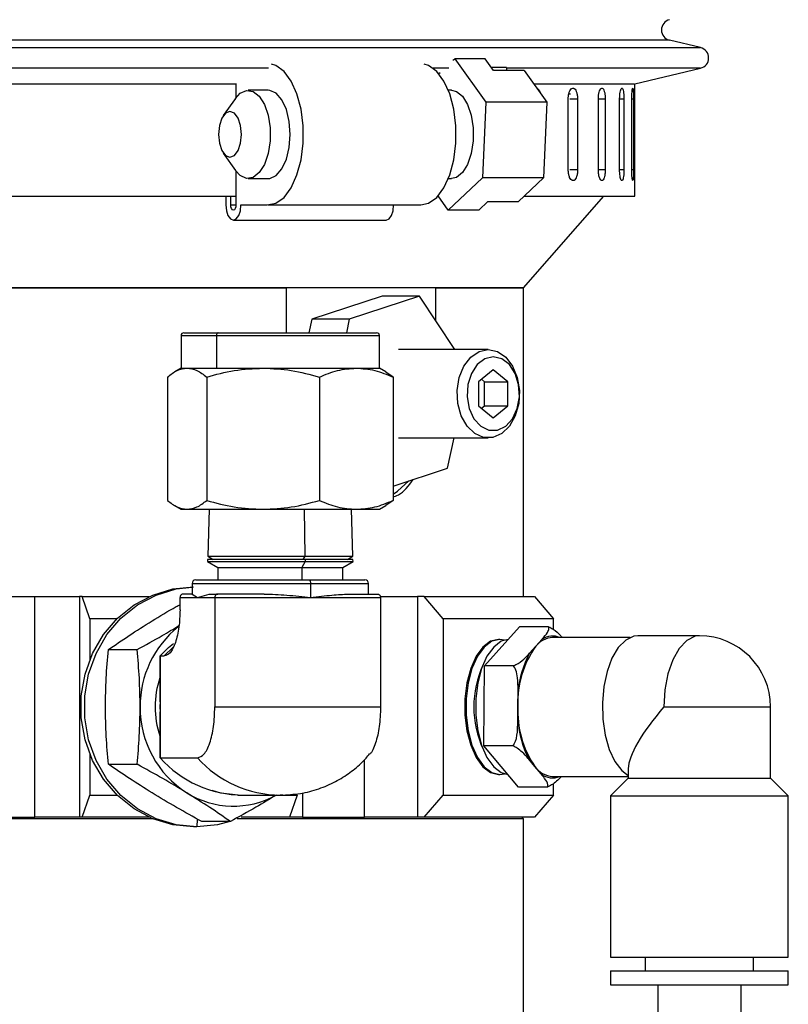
# Model space of a CAD drawing. Header units: inches. Extents: x 2.6 to 39.6, y 3.9 to 32.3.
# Tile 68 of 74: x 36.5 to 38.7, y 19.7 to 22.5. Entities that reach past the tile are written whole.
import ezdxf

# ---------------------------------------------------------------- set-up
doc = ezdxf.new("R2010")
doc.units = ezdxf.units.IN
doc.header["$MEASUREMENT"] = 0

msp = doc.modelspace()

# ---------------------------------------------------------------- linework, layer by layer
at = {"color": 7, "linetype": 'Continuous', "lineweight": 25}
for p, q in [((34.4309, 22.3837), (38.4343, 22.3837)), ((38.3466, 22.4045), (35.372, 22.4045)), ((38.4343, 22.3837), (38.3466, 22.4045)), ((37.7326, 22.3477), (37.7375, 22.3523)), ((37.7375, 22.3523), (37.8258, 22.229)), ((37.8241, 22.3523), (37.7375, 22.3523)), ((37.8478, 22.3192), (37.8241, 22.3523)), ((37.2093, 22.3253), (35.3234, 22.3253)), ((37.7213, 22.3253), (37.6765, 22.3253)), ((37.8846, 22.3278), (37.8416, 22.3278)), ((37.8846, 22.3278), (37.8842, 22.3192)), ((38.4343, 22.3253), (37.8845, 22.3253)), ((38.2481, 22.2812), (38.4343, 22.3253)), ((37.6925, 22.3101), (37.6962, 22.3136)), ((37.9344, 22.3192), (37.8478, 22.3192)), ((37.9344, 22.3192), (37.999, 22.229)), ((34.6189, 22.2808), (37.1174, 22.2808)), ((37.1174, 22.2821), (37.1174, 22.2414)), ((37.9619, 22.2808), (38.2464, 22.2808)), ((38.2481, 21.9628), (38.2481, 22.2812)), ((37.1163, 22.2399), (37.0817, 22.1909)), ((37.2087, 22.2628), (37.1524, 22.2628)), ((37.7283, 22.2628), (37.7197, 22.2628)), ((38.0658, 22.2516), (38.0622, 22.2516)), ((37.8258, 22.229), (37.8165, 22.0146)), ((37.999, 22.229), (37.8258, 22.229)), ((37.999, 22.229), (37.9897, 22.0146)), ((38.0594, 22.0378), (38.0594, 22.2378)), ((38.086, 22.2378), (38.0635, 22.2378)), ((38.086, 22.2378), (38.086, 22.0378)), ((38.1447, 22.0378), (38.1447, 22.2378)), ((38.1643, 22.2378), (38.1447, 22.2378)), ((38.1643, 22.2378), (38.1643, 22.0378)), ((38.205, 22.0378), (38.205, 22.2378)), ((38.2174, 22.2378), (38.205, 22.2378)), ((38.2174, 22.2378), (38.2174, 22.0378)), ((38.2395, 22.0378), (38.2395, 22.2378)), ((38.2445, 22.2378), (38.2395, 22.2378)), ((38.2445, 22.2378), (38.2445, 22.0378)), ((37.0817, 22.0848), (37.1163, 22.0358)), ((37.1174, 22.0343), (37.1174, 21.9379)), ((38.086, 22.0378), (38.0635, 22.0378)), ((38.1643, 22.0378), (38.1447, 22.0378)), ((38.2174, 22.0378), (38.205, 22.0378)), ((38.2445, 22.0378), (38.2395, 22.0378)), ((37.1524, 22.0128), (37.2087, 22.0128)), ((37.8165, 22.0146), (37.719, 21.9234)), ((37.7197, 22.0128), (37.7283, 22.0128)), ((37.9897, 22.0146), (37.8165, 22.0146)), ((37.9897, 22.0146), (37.9183, 21.9479)), ((34.6171, 21.9628), (37.1174, 21.9628)), ((37.0886, 21.9628), (37.0886, 21.9379)), ((37.1028, 21.9379), (37.1028, 21.9628)), ((37.719, 21.9234), (37.6905, 21.9633)), ((37.9326, 21.7028), (38.1607, 21.9628)), ((37.9344, 21.9628), (38.2481, 21.9628)), ((37.1028, 21.9379), (37.1174, 21.9379)), ((37.1315, 21.9379), (37.2064, 21.9379)), ((37.2087, 21.9378), (37.6417, 21.9378)), ((37.8056, 21.9234), (37.8318, 21.9479)), ((37.8318, 21.9479), (37.9183, 21.9479)), ((37.8056, 21.9234), (37.719, 21.9234)), ((37.1101, 21.895), (37.543, 21.895)), ((37.9326, 21.7028), (34.9326, 21.7028)), ((35.6042, 21.7028), (37.261, 21.7028)), ((37.261, 21.5753), (37.261, 21.7028)), ((37.6831, 21.7028), (37.6831, 21.6101)), ((37.6831, 21.7028), (37.9326, 21.7028)), ((37.9326, 20.8278), (37.9326, 21.7028)), ((37.5316, 21.6789), (37.3327, 21.6138)), ((37.6377, 21.6789), (37.4388, 21.6138)), ((37.6377, 21.6789), (37.5316, 21.6789)), ((37.7375, 21.5278), (37.6377, 21.6789)), ((37.3327, 21.6138), (37.3244, 21.5753)), ((37.4388, 21.6138), (37.3327, 21.6138)), ((37.4388, 21.6138), (37.4305, 21.5753)), ((36.962, 21.5679), (36.962, 21.4753)), ((36.962, 21.5679), (37.0624, 21.5679)), ((37.0624, 21.5679), (37.0624, 21.4753)), ((37.0624, 21.5679), (37.5245, 21.5679)), ((37.5245, 21.4753), (37.5245, 21.5679)), ((37.8327, 21.5278), (37.5781, 21.5278)), ((36.962, 21.4753), (36.9439, 21.4649)), ((36.962, 21.4753), (36.9789, 21.4753)), ((36.9789, 21.4753), (37.0624, 21.4753)), ((37.0624, 21.4753), (37.1944, 21.4753)), ((37.1944, 21.4753), (37.4587, 21.4753)), ((37.4587, 21.4753), (37.5245, 21.4753)), ((37.5425, 21.4649), (37.5245, 21.4753)), ((37.563, 21.4502), (37.5421, 21.4642)), ((37.8469, 21.471), (37.8051, 21.4369)), ((37.8886, 21.4369), (37.8469, 21.471)), ((36.9234, 21.4502), (36.9234, 21.1004)), ((37.0345, 21.4502), (37.0345, 21.1004)), ((37.3543, 21.4502), (37.3543, 21.1004)), ((37.563, 21.4502), (37.563, 21.1004)), ((37.8051, 21.4369), (37.8051, 21.3687)), ((37.8223, 21.4369), (37.8137, 21.4439)), ((37.8223, 21.4369), (37.8886, 21.4369)), ((37.8223, 21.3687), (37.8223, 21.4369)), ((37.8886, 21.3687), (37.8886, 21.4369)), ((37.8051, 21.3687), (37.8469, 21.3346)), ((37.8137, 21.3617), (37.8223, 21.3687)), ((37.8223, 21.3687), (37.8886, 21.3687)), ((37.8469, 21.3346), (37.8886, 21.3687)), ((37.5781, 21.2778), (37.8327, 21.2778)), ((37.7174, 21.1918), (37.736, 21.2778)), ((37.563, 21.1413), (37.7174, 21.1918)), ((37.563, 21.1004), (37.5421, 21.0864)), ((36.9439, 21.0857), (36.962, 21.0753)), ((36.962, 21.0753), (36.9789, 21.0753)), ((36.9789, 21.0753), (37.1944, 21.0753)), ((37.0416, 21.0753), (37.0375, 20.9421)), ((37.1944, 21.0753), (37.4587, 21.0753)), ((37.3136, 20.9421), (37.3122, 21.0753)), ((37.449, 20.9421), (37.4448, 21.0753)), ((37.4587, 21.0753), (37.5245, 21.0753)), ((37.5245, 21.0753), (37.5425, 21.0857)), ((37.0372, 20.9334), (37.037, 20.9271)), ((37.3137, 20.9334), (37.0372, 20.9334)), ((37.0375, 20.9421), (37.0526, 20.9334)), ((37.0375, 20.9421), (37.3136, 20.9421)), ((37.3084, 20.9334), (37.3136, 20.9421)), ((37.3136, 20.9421), (37.449, 20.9421)), ((37.3137, 20.9334), (37.3137, 20.9271)), ((37.4492, 20.9334), (37.3137, 20.9334)), ((37.4338, 20.9334), (37.449, 20.9421)), ((37.4494, 20.9271), (37.4492, 20.9334)), ((37.037, 20.9271), (37.0661, 20.9103)), ((37.037, 20.9271), (37.3137, 20.9271)), ((37.0661, 20.9103), (37.0661, 20.8753)), ((37.0661, 20.9103), (37.3038, 20.9103)), ((37.3137, 20.9271), (37.3038, 20.9103)), ((37.3038, 20.9103), (37.3038, 20.8753)), ((37.3038, 20.9103), (37.4203, 20.9103)), ((37.3137, 20.9271), (37.4494, 20.9271)), ((37.4203, 20.9103), (37.4494, 20.9271)), ((37.4203, 20.8753), (37.4203, 20.9103)), ((36.9932, 20.8653), (36.9932, 20.8353)), ((36.9932, 20.8653), (37.3287, 20.8653)), ((37.3287, 20.8653), (37.3287, 20.8253)), ((37.3287, 20.8653), (37.4932, 20.8653)), ((37.4932, 20.8353), (37.4932, 20.8653)), ((36.318, 20.8278), (36.5472, 20.8278)), ((36.5472, 20.2028), (36.5472, 20.8278)), ((36.5472, 20.8278), (36.6742, 20.8278)), ((36.6742, 20.8278), (36.6742, 20.2028)), ((36.6819, 20.8278), (36.6742, 20.8278)), ((36.7033, 20.7653), (36.6819, 20.8278)), ((36.6819, 20.8278), (36.8711, 20.8278)), ((36.9589, 20.7903), (36.9589, 20.8253)), ((36.9589, 20.8253), (37.0083, 20.8253)), ((36.9937, 20.8353), (36.9697, 20.8353)), ((36.9937, 20.8353), (37.0083, 20.8253)), ((37.0083, 20.8253), (37.0416, 20.8353)), ((37.0083, 20.8253), (37.0577, 20.8253)), ((37.0416, 20.8353), (37.0657, 20.8353)), ((37.0577, 20.8253), (37.3287, 20.8253)), ((37.0577, 20.8253), (37.0577, 20.5153)), ((37.3287, 20.8253), (37.5275, 20.8253)), ((37.527, 20.8278), (37.6317, 20.8278)), ((37.5275, 20.8253), (37.5275, 20.5153)), ((37.6317, 20.8278), (37.6317, 20.2028)), ((37.6512, 20.8278), (37.6317, 20.8278)), ((37.7053, 20.7653), (37.6512, 20.8278)), ((37.6512, 20.8278), (37.9637, 20.8278)), ((37.9637, 20.8278), (38.0178, 20.7653)), ((36.7804, 20.7653), (36.7033, 20.7653)), ((36.7033, 20.7653), (36.7033, 20.6493)), ((38.0178, 20.7653), (37.7053, 20.7653)), ((37.7053, 20.7653), (37.7053, 20.2653)), ((38.0178, 20.7344), (38.0178, 20.7653)), ((37.8222, 20.6319), (37.9214, 20.7426)), ((38.0038, 20.7426), (37.9214, 20.7426)), ((37.8653, 20.7068), (37.8616, 20.7068)), ((37.9673, 20.6872), (37.9851, 20.7072)), ((38.2349, 20.7122), (38.0152, 20.7122)), ((38.4312, 20.7169), (38.2566, 20.7169)), ((36.756, 20.6777), (36.8373, 20.6777)), ((37.9494, 20.6673), (37.9673, 20.6872)), ((36.9017, 20.6598), (36.9017, 20.5294)), ((36.9023, 20.6597), (36.9023, 20.5153)), ((36.9023, 20.6597), (36.9142, 20.6597)), ((37.8205, 20.4046), (37.8222, 20.6319)), ((37.9045, 20.6319), (37.8222, 20.6319)), ((37.9168, 20.5182), (37.9171, 20.5591)), ((36.9023, 20.5153), (36.9035, 20.5294)), ((36.9023, 20.5153), (36.9023, 20.371)), ((36.9035, 20.5012), (36.9023, 20.5153)), ((37.0577, 20.5153), (37.5275, 20.5153)), ((37.9165, 20.4773), (37.9168, 20.5182)), ((38.3304, 20.5153), (38.6328, 20.5153)), ((38.6328, 20.3136), (38.6328, 20.5153)), ((36.9017, 20.5012), (36.9017, 20.3709)), ((37.9029, 20.4046), (37.8205, 20.4046)), ((37.9181, 20.288), (37.8205, 20.4046)), ((36.7033, 20.3814), (36.7033, 20.2653)), ((36.9023, 20.371), (37.0083, 20.371)), ((36.756, 20.3529), (36.8373, 20.3529)), ((37.4818, 20.2028), (37.4818, 20.3658)), ((37.9648, 20.3463), (37.9472, 20.3673)), ((37.9823, 20.3253), (37.9648, 20.3463)), ((37.8616, 20.3238), (37.8653, 20.3238)), ((37.8653, 20.3239), (37.8788, 20.3258)), ((37.8653, 20.3238), (37.8789, 20.3258)), ((38.0152, 20.3185), (38.2296, 20.3185)), ((38.2296, 20.3136), (38.1792, 20.2632)), ((38.2296, 20.3408), (38.2296, 20.3136)), ((38.2296, 20.3136), (38.6058, 20.3136)), ((38.6058, 20.3136), (38.6328, 20.3136)), ((38.6832, 20.2632), (38.6328, 20.3136)), ((38.0004, 20.288), (37.9181, 20.288)), ((38.0178, 20.2653), (38.0178, 20.2982)), ((36.6819, 20.2028), (36.7033, 20.2653)), ((36.7033, 20.2653), (36.7804, 20.2653)), ((37.1235, 20.2653), (37.1372, 20.2653)), ((37.1372, 20.2653), (37.2432, 20.2653)), ((37.2503, 20.2654), (37.2432, 20.2653)), ((37.2432, 20.2653), (37.2906, 20.2653)), ((37.2906, 20.2653), (37.2692, 20.2028)), ((37.3062, 20.2717), (37.3062, 20.2028)), ((37.6512, 20.2028), (37.7053, 20.2653)), ((37.7053, 20.2653), (38.0178, 20.2653)), ((38.0178, 20.2653), (37.9637, 20.2028)), ((38.1792, 20.2632), (38.1792, 19.8065)), ((38.1792, 20.2632), (38.6494, 20.2632)), ((38.6494, 20.2632), (38.6832, 20.2632)), ((38.6832, 19.8065), (38.6832, 20.2632)), ((36.318, 20.2028), (36.5472, 20.2028)), ((36.6742, 20.2028), (36.5472, 20.2028)), ((36.6819, 20.2028), (36.6742, 20.2028)), ((36.8711, 20.2028), (36.6819, 20.2028)), ((37.2692, 20.2028), (37.1327, 20.2028)), ((37.3062, 20.2028), (37.2692, 20.2028)), ((37.3062, 20.2028), (37.4818, 20.2028)), ((37.6317, 20.2028), (37.4818, 20.2028)), ((37.6512, 20.2028), (37.6317, 20.2028)), ((37.9637, 20.2028), (37.6512, 20.2028)), ((37.9326, 20.1978), (37.9276, 20.2028)), ((36.8827, 20.1978), (34.9326, 20.1978)), ((37.0068, 20.1753), (36.997, 20.1753)), ((37.0079, 20.1975), (37.0068, 20.1753)), ((37.1016, 20.1906), (37.0203, 20.1906)), ((37.9326, 20.1978), (37.1211, 20.1978)), ((37.9326, 19.2078), (37.9326, 20.1978)), ((38.1792, 19.8065), (38.6494, 19.8065)), ((38.2777, 19.8065), (38.2777, 19.7671)), ((38.5847, 19.7671), (38.5847, 19.8065)), ((38.6494, 19.8065), (38.6832, 19.8065)), ((38.1792, 19.7671), (38.1792, 19.7277)), ((38.1792, 19.7671), (38.6494, 19.7671)), ((38.6494, 19.7671), (38.6832, 19.7671)), ((38.6832, 19.7277), (38.6832, 19.7671)), ((38.1792, 19.7277), (38.6494, 19.7277)), ((38.3131, 19.7277), (38.3131, 18.8029)), ((38.5493, 18.8029), (38.5493, 19.7277)), ((38.6494, 19.7277), (38.6832, 19.7277))]:
    msp.add_line(p, q, dxfattribs=at)
at = {"color": 7, "linetype": 'Continuous', "lineweight": 25, "flags": 128}
for points in [[(37.2064, 21.9379), (37.2307, 21.9428), (37.2538, 21.9593), (37.2741, 21.9865), (37.2905, 22.0228), (37.302, 22.0659), (37.3079, 22.1134), (37.3079, 22.1623), (37.302, 22.2097), (37.2905, 22.2529), (37.2741, 22.2891), (37.2538, 22.3164), (37.2307, 22.3329), (37.2181, 22.3369)], [(37.6417, 21.9378), (37.6637, 21.9428), (37.6867, 21.9593), (37.7071, 21.9865), (37.7235, 22.0228), (37.735, 22.0659), (37.7409, 22.1134), (37.7409, 22.1623), (37.735, 22.2097), (37.7235, 22.2529), (37.7071, 22.2891), (37.6867, 22.3164), (37.6637, 22.3329), (37.6511, 22.3369)], [(37.1163, 22.2399), (37.1296, 22.2542), (37.1477, 22.2625), (37.1663, 22.2597), (37.1836, 22.2461), (37.1982, 22.2228), (37.2087, 22.1921), (37.2142, 22.1565), (37.2142, 22.1192), (37.2087, 22.0836), (37.1982, 22.0528), (37.1836, 22.0296), (37.1663, 22.016), (37.1477, 22.0132), (37.1296, 22.0215), (37.1163, 22.0358)], [(37.2712, 22.1378), (37.2684, 22.1747), (37.2603, 22.2082), (37.2477, 22.2356), (37.2315, 22.2542), (37.2133, 22.2625), (37.2087, 22.2628)], [(37.7283, 22.2628), (37.7422, 22.2597), (37.7595, 22.2461), (37.7741, 22.2228), (37.7846, 22.1921), (37.7901, 22.1565), (37.7901, 22.1192), (37.7846, 22.0836), (37.7741, 22.0528), (37.7595, 22.0296), (37.7422, 22.016), (37.7283, 22.0128)], [(37.0679, 22.1378), (37.0704, 22.113), (37.0774, 22.0919), (37.088, 22.0778), (37.1004, 22.0728), (37.1129, 22.0778), (37.1234, 22.0919), (37.1305, 22.113), (37.1329, 22.1378), (37.1305, 22.1627), (37.1234, 22.1838), (37.1129, 22.1979), (37.1004, 22.2028), (37.088, 22.1979), (37.0774, 22.1838), (37.0704, 22.1627), (37.0679, 22.1378)], [(37.2087, 22.0128), (37.2133, 22.0132), (37.2315, 22.0215), (37.2477, 22.0401), (37.2603, 22.0674), (37.2684, 22.101), (37.2712, 22.1378)], [(37.0886, 21.9379), (37.0903, 21.9215), (37.0949, 21.9076), (37.1019, 21.8983), (37.1101, 21.895), (37.1183, 21.8983), (37.1252, 21.9076), (37.1299, 21.9215), (37.1315, 21.9379)], [(37.1174, 21.9379), (37.1168, 21.9323), (37.1152, 21.9276), (37.1129, 21.9244), (37.1101, 21.9233), (37.1073, 21.9244), (37.1049, 21.9276), (37.1033, 21.9323), (37.1028, 21.9379)], [(37.543, 21.895), (37.5513, 21.8983), (37.5582, 21.9076), (37.5629, 21.9215), (37.5645, 21.9379)], [(37.0672, 21.5753), (37.0663, 21.5752), (37.0654, 21.5748), (37.0645, 21.5741), (37.0638, 21.5732), (37.0632, 21.572), (37.0628, 21.5708), (37.0625, 21.5694), (37.0624, 21.5679)], [(37.8327, 21.5278), (37.8587, 21.5223), (37.8825, 21.5061), (37.9018, 21.4808), (37.915, 21.4485), (37.9208, 21.4122), (37.9189, 21.375), (37.9092, 21.3403), (37.8928, 21.3112), (37.871, 21.2902), (37.8459, 21.2792), (37.8195, 21.2792), (37.7943, 21.2902), (37.7726, 21.3112), (37.7561, 21.3403), (37.7465, 21.375), (37.7445, 21.4122), (37.7504, 21.4485), (37.7636, 21.4808), (37.7829, 21.5061), (37.8066, 21.5223), (37.8327, 21.5278)], [(37.8468, 21.5078), (37.8227, 21.5021), (37.8012, 21.4857), (37.7847, 21.4603), (37.7749, 21.4286), (37.7728, 21.3942), (37.7788, 21.3606), (37.7922, 21.3317), (37.8115, 21.3105), (37.8346, 21.2993), (37.8591, 21.2993), (37.8822, 21.3105), (37.9015, 21.3317), (37.9148, 21.3606), (37.9208, 21.3942), (37.9188, 21.4286), (37.909, 21.4603), (37.8924, 21.4857), (37.8709, 21.5021), (37.8468, 21.5078)], [(37.563, 21.118), (37.5758, 21.1269), (37.6074, 21.1558)], [(37.3253, 20.8753), (37.326, 20.8751), (37.3266, 20.8746), (37.3272, 20.8736), (37.3277, 20.8724), (37.3281, 20.8709), (37.3285, 20.8692), (37.3286, 20.8673), (37.3287, 20.8653)], [(36.997, 20.1753), (36.9382, 20.1811), (36.8815, 20.1983), (36.8288, 20.2263), (36.7817, 20.2641), (36.742, 20.3104), (36.711, 20.3638), (36.6897, 20.4223), (36.6788, 20.484), (36.6788, 20.5467), (36.6897, 20.6084), (36.711, 20.6669), (36.742, 20.7202), (36.7817, 20.7666), (36.8288, 20.8044), (36.8815, 20.8324), (36.9382, 20.8495), (36.997, 20.8553)], [(37.0068, 20.1753), (36.9481, 20.1811), (36.8914, 20.1983), (36.8386, 20.2263), (36.7916, 20.2641), (36.7518, 20.3104), (36.7208, 20.3638), (36.6995, 20.4223), (36.6887, 20.484), (36.6887, 20.5467), (36.6995, 20.6084), (36.7208, 20.6669), (36.7518, 20.7202), (36.7916, 20.7666), (36.8386, 20.8044), (36.8914, 20.8324), (36.9481, 20.8495), (36.9932, 20.855)], [(37.8616, 20.7068), (37.8386, 20.7013), (37.8171, 20.6849), (37.7981, 20.6587), (37.7828, 20.6241), (37.772, 20.5832), (37.7665, 20.5384), (37.7665, 20.4922), (37.772, 20.4474), (37.7828, 20.4065), (37.7981, 20.372), (37.8171, 20.3458), (37.8386, 20.3294), (37.8616, 20.3238)], [(37.8788, 20.7049), (37.8653, 20.7068), (37.8424, 20.7012), (37.8208, 20.6849), (37.8018, 20.6587), (37.7865, 20.6241), (37.7758, 20.5832), (37.7702, 20.5384), (37.7702, 20.4922), (37.7758, 20.4474), (37.7865, 20.4066), (37.8018, 20.372), (37.8208, 20.3458), (37.8424, 20.3294), (37.8653, 20.3239)], [(37.8789, 20.7049), (37.8653, 20.7068), (37.8424, 20.7013), (37.8208, 20.6849), (37.8018, 20.6587), (37.7865, 20.6241), (37.7757, 20.5832), (37.7702, 20.5384), (37.7702, 20.4922), (37.7757, 20.4474), (37.7865, 20.4065), (37.8018, 20.372), (37.8208, 20.3458), (37.8424, 20.3294), (37.8653, 20.3238), (37.8653, 20.3238)], [(37.8893, 20.7067), (37.8696, 20.7013), (37.848, 20.6849), (37.829, 20.6587), (37.8137, 20.6241), (37.803, 20.5832), (37.7974, 20.5384), (37.7974, 20.4922), (37.803, 20.4474), (37.8137, 20.4065), (37.829, 20.372), (37.848, 20.3458), (37.8696, 20.3294), (37.888, 20.324)], [(38.2566, 20.7169), (38.2449, 20.7155), (38.2222, 20.7047), (38.2012, 20.6837), (38.1833, 20.6537), (38.1693, 20.6161), (38.1601, 20.5731), (38.156, 20.527), (38.1574, 20.4803), (38.1641, 20.4355), (38.1758, 20.395), (38.1918, 20.3609), (38.2114, 20.3352), (38.2296, 20.3211)], [(38.4312, 20.7169), (38.419, 20.7154), (38.3955, 20.7038), (38.3739, 20.6812), (38.3558, 20.649), (38.342, 20.609), (38.3333, 20.5636), (38.3304, 20.5153)], [(36.9023, 20.6597), (36.9262, 20.6834), (36.94, 20.6951)], [(36.9401, 20.6852), (36.9382, 20.6834), (36.9142, 20.6597)], [(37.1235, 20.2653), (37.0747, 20.2708), (37.0496, 20.278)], [(37.1036, 20.1913), (37.0655, 20.1811), (37.0068, 20.1753)]]:
    msp.add_lwpolyline(points, dxfattribs=at)
at = {"color": 7, "linetype": 'Continuous', "lineweight": 25}
for centre, radius, start, end in [((38.3535, 22.4337), 0.03, 103.3212, 256.6788), ((38.4274, 22.3545), 0.03, 283.3212, 76.6788), ((36.9694, 21.5679), 0.00741, 90, 180), ((37.517, 21.5679), 0.00741, 0, 90), ((37.0032, 20.8653), 0.01, 90, 180), ((37.4832, 20.8653), 0.01, 0, 90), ((37.1325, 20.518), 0.2866, 128.5198, 180.5325), ((38.0188, 20.6468), 0.0655, 93.12, 141.8437), ((38.0151, 20.6624), 0.0539, 67.54, 123.7855), ((38.4312, 20.5153), 0.2016, 0, 90), ((38.1838, 20.5306), 0.2672, 144.1063, 182.6461), ((38.1991, 20.5339), 0.2831, 151.8744, 174.878), ((38.0804, 20.5153), 0.2886, 155.4618, 204.5382), ((37.1532, 20.5153), 0.2647, 161.8949, 198.1051), ((37.1308, 20.5122), 0.2848, 179.3756, 237.5869), ((38.1931, 20.5026), 0.2767, 176.772, 214.401), ((38.2089, 20.4996), 0.2932, 184.3538, 206.8192), ((37.1392, 20.5837), 0.3184, 221.9259, 269.6452), ((37.2452, 20.5837), 0.3184, 221.9228, 269.6482), ((38.0183, 20.3838), 0.0653, 214.9505, 267.279), ((38.015, 20.3684), 0.0541, 232.8325, 292.5037), ((37.1102, 20.4848), 0.2507, 238.201, 298.8897)]:
    msp.add_arc(centre, radius, start, end, dxfattribs=at)
msp.add_ellipse((38.4312, 20.5153), major_axis=(0.1947, 0.1947), ratio=0.267949, start_param=1.832596, end_param=2.879793, dxfattribs=at)
for points, knots in [([(37.9712, 22.2678), (37.9714, 22.2678), (37.9725, 22.2674), (37.9744, 22.2658), (37.9768, 22.2632), (37.9788, 22.2597), (37.9803, 22.2566), (37.9809, 22.2546), (37.9811, 22.254)], [0, 0, 0, 0, 0.047351, 0.268185, 0.482807, 0.703652, 0.918302, 1, 1, 1, 1]), ([(38.0594, 22.2378), (38.0595, 22.2413), (38.0598, 22.2483), (38.0622, 22.2576), (38.0657, 22.2646), (38.0699, 22.2687), (38.0745, 22.2692), (38.0788, 22.2662), (38.0824, 22.26), (38.0849, 22.2514), (38.0859, 22.2435), (38.0859, 22.2389), (38.086, 22.2378)], [0, 0, 0, 0, 0.107362, 0.214723, 0.322094, 0.429472, 0.536839, 0.644195, 0.751556, 0.858932, 0.966307, 1, 1, 1, 1]), ([(38.1447, 22.2378), (38.1448, 22.2413), (38.145, 22.2483), (38.1468, 22.2576), (38.1494, 22.2646), (38.1525, 22.2687), (38.1559, 22.2692), (38.1591, 22.2662), (38.1617, 22.26), (38.1636, 22.2514), (38.1643, 22.2435), (38.1643, 22.2389), (38.1643, 22.2378)], [0, 0, 0, 0, 0.107362, 0.214723, 0.322094, 0.429472, 0.536839, 0.644195, 0.751556, 0.858932, 0.966307, 1, 1, 1, 1]), ([(38.205, 22.2378), (38.2051, 22.2413), (38.2052, 22.2483), (38.2064, 22.2576), (38.208, 22.2646), (38.2101, 22.2687), (38.2122, 22.2692), (38.2142, 22.2662), (38.2158, 22.26), (38.217, 22.2514), (38.2174, 22.2435), (38.2174, 22.2389), (38.2174, 22.2378)], [0, 0, 0, 0, 0.107362, 0.214723, 0.322094, 0.429472, 0.536839, 0.644195, 0.751556, 0.858932, 0.966307, 1, 1, 1, 1]), ([(38.2395, 22.2378), (38.2395, 22.2413), (38.2396, 22.2483), (38.2401, 22.2576), (38.2408, 22.2646), (38.2417, 22.2687), (38.2425, 22.2692), (38.2433, 22.2662), (38.2439, 22.26), (38.2443, 22.2514), (38.2445, 22.2435), (38.2445, 22.2389), (38.2445, 22.2378)], [0, 0, 0, 0, 0.107362, 0.214723, 0.322094, 0.429472, 0.536839, 0.644195, 0.751556, 0.858932, 0.966307, 1, 1, 1, 1]), ([(38.086, 22.0378), (38.0858, 22.0343), (38.0855, 22.0274), (38.0833, 22.0181), (38.08, 22.011), (38.0759, 22.007), (38.0714, 22.0064), (38.0669, 22.0094), (38.0632, 22.0156), (38.0605, 22.0243), (38.0595, 22.0322), (38.0594, 22.0367), (38.0594, 22.0378)], [0, 0, 0, 0, 0.107362, 0.214723, 0.322094, 0.429472, 0.536839, 0.644195, 0.751556, 0.858932, 0.966307, 1, 1, 1, 1]), ([(38.1643, 22.0378), (38.1642, 22.0343), (38.164, 22.0274), (38.1624, 22.0181), (38.16, 22.011), (38.1569, 22.007), (38.1536, 22.0064), (38.1503, 22.0094), (38.1475, 22.0156), (38.1455, 22.0243), (38.1447, 22.0322), (38.1447, 22.0367), (38.1447, 22.0378)], [0, 0, 0, 0, 0.107362, 0.214723, 0.322094, 0.429472, 0.536839, 0.644195, 0.751556, 0.858932, 0.966307, 1, 1, 1, 1]), ([(38.2174, 22.0378), (38.2173, 22.0343), (38.2172, 22.0274), (38.2162, 22.0181), (38.2147, 22.011), (38.2128, 22.007), (38.2107, 22.0064), (38.2087, 22.0094), (38.2068, 22.0156), (38.2055, 22.0243), (38.205, 22.0322), (38.205, 22.0367), (38.205, 22.0378)], [0, 0, 0, 0, 0.107362, 0.214723, 0.322094, 0.429472, 0.536839, 0.644195, 0.751556, 0.858932, 0.966307, 1, 1, 1, 1]), ([(38.2445, 22.0378), (38.2445, 22.0343), (38.2444, 22.0274), (38.2441, 22.0181), (38.2435, 22.011), (38.2428, 22.007), (38.242, 22.0064), (38.2411, 22.0094), (38.2403, 22.0156), (38.2397, 22.0243), (38.2395, 22.0322), (38.2395, 22.0367), (38.2395, 22.0378)], [0, 0, 0, 0, 0.107362, 0.214723, 0.322094, 0.429472, 0.536839, 0.644195, 0.751556, 0.858932, 0.966307, 1, 1, 1, 1]), ([(36.9708, 21.5753), (36.9704, 21.5753), (36.9693, 21.5753), (36.9797, 21.5753), (37.006, 21.5753), (37.0431, 21.5753), (37.0672, 21.5753)], [0, 0, 0, 0, 0.100149, 0.337061, 0.569049, 1, 1, 1, 1]), ([(37.0672, 21.5753), (37.0959, 21.5753), (37.1401, 21.5753), (37.2109, 21.5753), (37.2672, 21.5753), (37.3227, 21.5753), (37.389, 21.5753), (37.4583, 21.5753), (37.5008, 21.5753), (37.5163, 21.5753), (37.5158, 21.5753), (37.5156, 21.5753)], [0, 0, 0, 0, 0.165788, 0.255035, 0.346176, 0.437317, 0.526563, 0.692352, 0.85814, 0.947387, 1, 1, 1, 1]), ([(36.9234, 21.4502), (36.9324, 21.4572), (36.9506, 21.4714), (36.9694, 21.474), (36.9789, 21.4753)], [0, 0, 0, 0, 0.495458, 1, 1, 1, 1]), ([(36.9789, 21.4753), (36.9882, 21.4741), (37.007, 21.4715), (37.0253, 21.4574), (37.0345, 21.4502)], [0, 0, 0, 0, 0.494511, 1, 1, 1, 1]), ([(37.0345, 21.4502), (37.0604, 21.4572), (37.1128, 21.4714), (37.167, 21.474), (37.1944, 21.4753)], [0, 0, 0, 0, 0.495458, 1, 1, 1, 1]), ([(37.1944, 21.4753), (37.2212, 21.4741), (37.2753, 21.4715), (37.3278, 21.4574), (37.3543, 21.4502)], [0, 0, 0, 0, 0.494511, 1, 1, 1, 1]), ([(37.3543, 21.4502), (37.3712, 21.4572), (37.4054, 21.4714), (37.4408, 21.474), (37.4587, 21.4753)], [0, 0, 0, 0, 0.495458, 1, 1, 1, 1]), ([(37.4587, 21.4753), (37.4761, 21.4741), (37.5115, 21.4715), (37.5457, 21.4574), (37.563, 21.4502)], [0, 0, 0, 0, 0.494511, 1, 1, 1, 1]), ([(37.5617, 21.1103), (37.5672, 21.112), (37.5905, 21.1193), (37.6072, 21.1423), (37.6199, 21.1599)], [0, 0, 0, 0, 0.235092, 1, 1, 1, 1]), ([(36.9234, 21.1004), (36.9324, 21.0934), (36.9506, 21.0793), (36.9694, 21.0766), (36.9789, 21.0753)], [0, 0, 0, 0, 0.495458, 1, 1, 1, 1]), ([(36.9789, 21.0753), (36.9882, 21.0766), (37.007, 21.0792), (37.0253, 21.0933), (37.0345, 21.1004)], [0, 0, 0, 0, 0.494511, 1, 1, 1, 1]), ([(37.0345, 21.1004), (37.0604, 21.0934), (37.1128, 21.0793), (37.167, 21.0766), (37.1944, 21.0753)], [0, 0, 0, 0, 0.495458, 1, 1, 1, 1]), ([(37.1944, 21.0753), (37.2212, 21.0766), (37.2753, 21.0792), (37.3278, 21.0933), (37.3543, 21.1004)], [0, 0, 0, 0, 0.494511, 1, 1, 1, 1]), ([(37.3543, 21.1004), (37.3712, 21.0934), (37.4054, 21.0793), (37.4408, 21.0766), (37.4587, 21.0753)], [0, 0, 0, 0, 0.495458, 1, 1, 1, 1]), ([(37.4587, 21.0753), (37.4761, 21.0766), (37.5115, 21.0792), (37.5457, 21.0933), (37.563, 21.1004)], [0, 0, 0, 0, 0.494511, 1, 1, 1, 1]), ([(37.0033, 20.8753), (37.0058, 20.8753), (37.0107, 20.8753), (37.0525, 20.8753), (37.0986, 20.8753), (37.1411, 20.8753), (37.1877, 20.8753), (37.2505, 20.8753), (37.2958, 20.8753), (37.3253, 20.8753)], [0, 0, 0, 0, 0.193195, 0.38639, 0.49039, 0.596597, 0.702805, 0.806805, 1, 1, 1, 1]), ([(37.3253, 20.8753), (37.3526, 20.8753), (37.3945, 20.8753), (37.4368, 20.8753), (37.4622, 20.8753), (37.4789, 20.8753), (37.4817, 20.8753), (37.4831, 20.8753)], [0, 0, 0, 0, 0.3148498, 0.4843389, 0.6574249, 0.8305108, 1, 1, 1, 1]), ([(36.9697, 20.8353), (36.9689, 20.8353), (36.9673, 20.8352), (36.9647, 20.8343), (36.9624, 20.8329), (36.9607, 20.831), (36.9597, 20.8292), (36.959, 20.8273), (36.959, 20.826), (36.9589, 20.8253)], [0, 0, 0, 0, 0.1553987, 0.2907388, 0.5007669, 0.6330031, 0.7598748, 0.8819826, 1, 1, 1, 1]), ([(37.0657, 20.8353), (37.065, 20.8353), (37.0638, 20.8352), (37.0619, 20.8343), (37.0603, 20.8329), (37.059, 20.831), (37.0582, 20.8292), (37.0577, 20.8273), (37.0577, 20.826), (37.0577, 20.8253)], [0, 0, 0, 0, 0.1554237, 0.2907722, 0.5007673, 0.6330179, 0.7598945, 0.8819974, 1, 1, 1, 1]), ([(37.1972, 20.8353), (37.2187, 20.8346), (37.2517, 20.8334), (37.2959, 20.829), (37.3178, 20.8265), (37.3287, 20.8253)], [0, 0, 0, 0, 0.48321, 0.74126, 1, 1, 1, 1]), ([(37.3287, 20.8253), (37.3498, 20.8279), (37.3907, 20.8329), (37.4215, 20.8345), (37.4364, 20.8353)], [0, 0, 0, 0, 0.516199, 1, 1, 1, 1]), ([(37.5167, 20.8353), (37.5175, 20.8353), (37.5191, 20.8352), (37.5217, 20.8343), (37.524, 20.8329), (37.5257, 20.831), (37.5267, 20.8292), (37.5274, 20.8273), (37.5275, 20.826), (37.5275, 20.8253)], [0, 0, 0, 0, 0.1553987, 0.2907388, 0.5007669, 0.6330031, 0.7598748, 0.8819826, 1, 1, 1, 1]), ([(36.8796, 20.7589), (36.902, 20.7726), (36.9279, 20.7883), (36.9552, 20.8036), (36.9589, 20.8057)], [0, 0, 0, 0, 0.8656718, 1, 1, 1, 1]), ([(36.9589, 20.7903), (36.9583, 20.7739), (36.9574, 20.7485), (36.9518, 20.7181), (36.946, 20.6973), (36.9389, 20.6804), (36.9285, 20.6641), (36.9198, 20.6614), (36.9142, 20.6597)], [0, 0, 0, 0, 0.239443, 0.36967, 0.5, 0.630227, 0.760557, 1, 1, 1, 1]), ([(36.756, 20.6777), (36.7751, 20.6909), (36.8136, 20.7175), (36.8574, 20.745), (36.8796, 20.7589)], [0, 0, 0, 0, 0.495458, 1, 1, 1, 1]), ([(36.8373, 20.6777), (36.8612, 20.6909), (36.9018, 20.7132), (36.9402, 20.7363), (36.956, 20.7458)], [0, 0, 0, 0, 0.589602, 1, 1, 1, 1]), ([(37.9851, 20.7072), (37.9857, 20.7078), (37.9914, 20.7142), (37.9995, 20.7241), (38.0057, 20.7357), (38.0043, 20.7406), (38.0038, 20.7426)], [0, 0, 0, 0, 0.052873, 0.517957, 0.809655, 1, 1, 1, 1]), ([(38.0038, 20.7426), (38.0081, 20.7404), (38.0222, 20.733), (38.0335, 20.722), (38.0404, 20.7141), (38.0421, 20.7122)], [0, 0, 0, 0, 0.248431, 0.8186, 1, 1, 1, 1]), ([(36.7474, 20.5153), (36.7479, 20.5425), (36.7487, 20.5976), (36.7536, 20.6508), (36.756, 20.6777)], [0, 0, 0, 0, 0.494511, 1, 1, 1, 1]), ([(36.8459, 20.5153), (36.8455, 20.5425), (36.8446, 20.5976), (36.8398, 20.6508), (36.8373, 20.6777)], [0, 0, 0, 0, 0.494511, 1, 1, 1, 1]), ([(37.9045, 20.6319), (37.9089, 20.634), (37.9231, 20.641), (37.9368, 20.6536), (37.9457, 20.6633), (37.9494, 20.6673)], [0, 0, 0, 0, 0.204336, 0.673302, 1, 1, 1, 1]), ([(37.9171, 20.5591), (37.9171, 20.5605), (37.9172, 20.5735), (37.9166, 20.5938), (37.9126, 20.6177), (37.9068, 20.6278), (37.9045, 20.6319)], [0, 0, 0, 0, 0.052977, 0.518036, 0.80972, 1, 1, 1, 1]), ([(36.756, 20.3529), (36.7536, 20.3793), (36.7488, 20.4325), (36.7479, 20.4876), (36.7474, 20.5153)], [0, 0, 0, 0, 0.495458, 1, 1, 1, 1]), ([(36.8373, 20.3529), (36.8397, 20.3793), (36.8446, 20.4325), (36.8455, 20.4876), (36.8459, 20.5153)], [0, 0, 0, 0, 0.495458, 1, 1, 1, 1]), ([(37.5275, 20.5153), (37.5268, 20.4963), (37.5253, 20.4583), (37.5137, 20.4122), (37.5032, 20.3854), (37.4967, 20.3818), (37.4965, 20.3817)], [0, 0, 0, 0, 0.3304078, 0.6608155, 0.9912233, 1, 1, 1, 1]), ([(37.9029, 20.4046), (37.9053, 20.4089), (37.9134, 20.4233), (37.9159, 20.4492), (37.9163, 20.4691), (37.9165, 20.4773)], [0, 0, 0, 0, 0.204356, 0.673363, 1, 1, 1, 1]), ([(37.9472, 20.3673), (37.9466, 20.368), (37.941, 20.3747), (37.9316, 20.3851), (37.9171, 20.3973), (37.9069, 20.4025), (37.9029, 20.4046)], [0, 0, 0, 0, 0.0528733, 0.5179573, 0.8096552, 1, 1, 1, 1]), ([(37.2432, 20.2653), (37.2622, 20.2663), (37.2993, 20.2681), (37.3519, 20.282), (37.3993, 20.3022), (37.4406, 20.3283), (37.4732, 20.3549), (37.4896, 20.3743), (37.4962, 20.382)], [0, 0, 0, 0, 0.197801, 0.384729, 0.562802, 0.732445, 0.893472, 1, 1, 1, 1]), ([(36.8796, 20.2718), (36.8579, 20.2854), (36.814, 20.3129), (36.7755, 20.3395), (36.756, 20.3529)], [0, 0, 0, 0, 0.494511, 1, 1, 1, 1]), ([(36.9781, 20.2718), (36.9555, 20.2854), (36.9099, 20.3129), (36.8617, 20.3395), (36.8373, 20.3529)], [0, 0, 0, 0, 0.494511, 1, 1, 1, 1]), ([(38.0004, 20.288), (38.001, 20.2903), (38.0028, 20.2976), (37.994, 20.3109), (37.9857, 20.3212), (37.9823, 20.3253)], [0, 0, 0, 0, 0.204336, 0.673302, 1, 1, 1, 1]), ([(38.0405, 20.3185), (38.0361, 20.3138), (38.0282, 20.3056), (38.0148, 20.295), (38.0045, 20.29), (38.0004, 20.288)], [0, 0, 0, 0, 0.4418541, 0.7796042, 1, 1, 1, 1]), ([(37.0203, 20.1906), (36.9965, 20.2038), (36.9483, 20.2304), (36.9026, 20.2579), (36.8796, 20.2718)], [0, 0, 0, 0, 0.495458, 1, 1, 1, 1]), ([(37.1016, 20.1906), (37.0826, 20.2038), (37.0441, 20.2304), (37.0002, 20.2579), (36.9781, 20.2718)], [0, 0, 0, 0, 0.495458, 1, 1, 1, 1]), ([(37.2315, 20.2653), (37.2125, 20.2539), (37.1704, 20.2285), (37.126, 20.204), (37.1016, 20.1906)], [0, 0, 0, 0, 0.45155, 1, 1, 1, 1])]:
    msp.add_open_spline(points, degree=3, knots=knots, dxfattribs=at)
for points in [[(37.1972, 20.8353), (37.1744, 20.8353), (37.129, 20.8353), (37.0868, 20.8353), (37.0657, 20.8353)], [(37.4364, 20.8353), (37.4526, 20.8353), (37.4848, 20.8353), (37.5061, 20.8353), (37.5167, 20.8353)], [(37.0083, 20.371), (37.0148, 20.3731), (37.0277, 20.3775), (37.044, 20.4109), (37.0554, 20.4586), (37.0569, 20.4964), (37.0577, 20.5153)]]:
    msp.add_open_spline(points, degree=3, dxfattribs=at)

doc.saveas('drawing.dxf')
